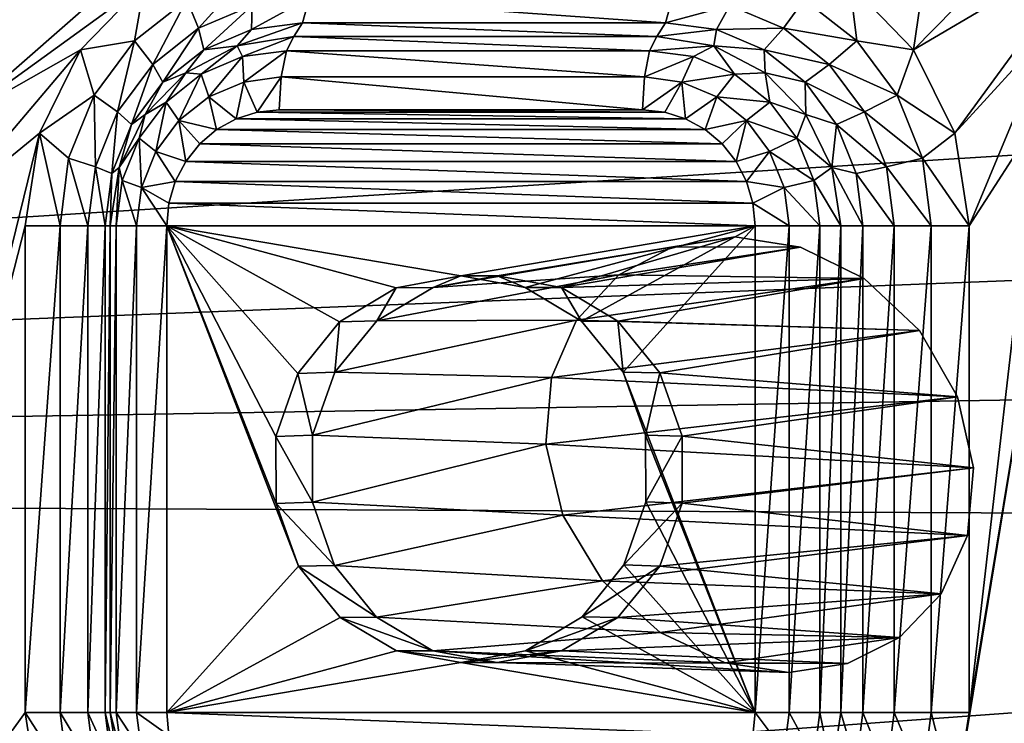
# Model space of a CAD drawing. Header units: metres. Extents: x -237 to 25, y -25 to 25.
# Tile 12 of 165: x -221.4 to -218.77, y -10.27 to -8.39. Entities that reach past the tile are written whole.
import ezdxf

# ---------------------------------------------------------------- set-up
doc = ezdxf.new("R2010")
doc.units = ezdxf.units.M
doc.layers.add('solid_10481232', color=7, linetype='CONTINUOUS')

msp = doc.modelspace()

# ---------------------------------------------------------------- linework, layer by layer
at = {"layer": 'solid_10481232'}
for points in [[(-219.007904, -8.471656, 83.408569), (-218.852829, -7.404025, 83.369904), (-217.624039, -7.064398, 83.06353)], [(-218.529129, -8.189498, 83.289192), (-219.007904, -8.471656, 83.408569), (-217.624039, -7.064398, 83.06353)], [(-219.007904, -8.471656, 83.408569), (-219.178787, -8.295544, 83.451172), (-218.852829, -7.404025, 83.369904)], [(-221.602509, -8.411411, 84.055473), (-221.712219, -8.189498, 84.082832), (-220.26152, -7.517066, 83.72113)], [(-221.564346, -8.658316, 84.045959), (-221.602509, -8.411411, 84.055473), (-220.26152, -7.517066, 83.72113)], [(-221.062561, -8.295544, 83.920853), (-221.564346, -8.658316, 84.045959), (-220.26152, -7.517066, 83.72113)], [(-212.839188, -8.383082, 180.174942), (-234.108414, -7.937354, 96.03875), (-232.940903, -9.642523, 95.747704)], [(-218.529129, -8.189498, 83.289192), (-218.897583, -8.694321, 83.381058), (-219.007904, -8.471656, 83.408569)], [(-218.529129, -8.189498, 83.289192), (-218.63884, -8.411411, 83.316551), (-218.897583, -8.694321, 83.381058)], [(-220.949295, -8.336775, 83.874664), (-220.785645, -8.266915, 83.833862), (-220.918228, -8.41394, 83.815109)], [(-220.785645, -8.266915, 83.833862), (-220.775436, -8.352983, 83.779503), (-220.918228, -8.41394, 83.815109)], [(-221.062561, -8.295544, 83.920853), (-221.233444, -8.471656, 83.963455), (-221.564346, -8.658316, 84.045959)], [(-221.089813, -8.447905, 83.909706), (-221.233444, -8.471656, 83.963455), (-221.062561, -8.295544, 83.920853)], [(-221.089813, -8.447905, 83.909706), (-221.062561, -8.295544, 83.920853), (-220.949295, -8.336775, 83.874664)], [(-219.300476, -8.336775, 83.46357), (-219.178787, -8.295544, 83.451172), (-219.159958, -8.447905, 83.428535)], [(-219.159958, -8.447905, 83.428535), (-219.178787, -8.295544, 83.451172), (-219.007904, -8.471656, 83.408569)], [(-221.089813, -8.447905, 83.909706), (-220.949295, -8.336775, 83.874664), (-221.040848, -8.51091, 83.84568)], [(-220.949295, -8.336775, 83.874664), (-220.918228, -8.41394, 83.815109), (-221.040848, -8.51091, 83.84568)], [(-220.777298, -8.417727, 83.70031), (-220.622192, -8.332191, 83.741295), (-220.6409, -8.399219, 83.666298)], [(-220.775436, -8.352983, 83.779503), (-220.622192, -8.332191, 83.741295), (-220.777298, -8.417727, 83.70031)], [(-220.6409, -8.399219, 83.666298), (-220.622192, -8.332191, 83.741295), (-219.670593, -8.399219, 83.424377)], [(-220.622192, -8.332191, 83.741295), (-219.651901, -8.332191, 83.499374), (-219.670593, -8.399219, 83.424377)], [(-219.651901, -8.332191, 83.499374), (-219.498657, -8.352983, 83.461174), (-219.670593, -8.399219, 83.424377)], [(-219.300476, -8.336775, 83.46357), (-219.355865, -8.41394, 83.425568), (-219.498657, -8.352983, 83.461174)], [(-219.300476, -8.336775, 83.46357), (-219.159958, -8.447905, 83.428535), (-219.355865, -8.41394, 83.425568)], [(-220.918228, -8.41394, 83.815109), (-220.775436, -8.352983, 83.779503), (-220.904404, -8.471988, 83.732002)], [(-220.775436, -8.352983, 83.779503), (-220.777298, -8.417727, 83.70031), (-220.904404, -8.471988, 83.732002)], [(-219.498657, -8.352983, 83.461174), (-219.534195, -8.417727, 83.390373), (-219.670593, -8.399219, 83.424377)], [(-219.498657, -8.352983, 83.461174), (-219.355865, -8.41394, 83.425568), (-219.534195, -8.417727, 83.390373)], [(-212.532776, -8.845528, 180.098557), (-212.839188, -8.383082, 180.174942), (-232.940903, -9.642523, 95.747704)], [(-221.040848, -8.51091, 83.84568), (-220.918228, -8.41394, 83.815109), (-221.01355, -8.558306, 83.759216)], [(-220.918228, -8.41394, 83.815109), (-220.904404, -8.471988, 83.732002), (-221.01355, -8.558306, 83.759216)], [(-220.904404, -8.471988, 83.732002), (-220.777298, -8.417727, 83.70031), (-220.815613, -8.461082, 83.611938)], [(-220.815613, -8.461082, 83.611938), (-220.6409, -8.399219, 83.666298), (-220.663879, -8.436314, 83.574104)], [(-220.777298, -8.417727, 83.70031), (-220.6409, -8.399219, 83.666298), (-220.815613, -8.461082, 83.611938)], [(-220.6409, -8.399219, 83.666298), (-219.693588, -8.436314, 83.332184), (-220.663879, -8.436314, 83.574104)], [(-220.6409, -8.399219, 83.666298), (-219.670593, -8.399219, 83.424377), (-219.693588, -8.436314, 83.332184)], [(-219.670593, -8.399219, 83.424377), (-219.534195, -8.417727, 83.390373), (-219.693588, -8.436314, 83.332184)], [(-219.534195, -8.417727, 83.390373), (-219.541855, -8.461082, 83.29435), (-219.693588, -8.436314, 83.332184)], [(-219.534195, -8.417727, 83.390373), (-219.407089, -8.471988, 83.358681), (-219.541855, -8.461082, 83.29435)], [(-219.355865, -8.41394, 83.425568), (-219.407089, -8.471988, 83.358681), (-219.534195, -8.417727, 83.390373)], [(-219.355865, -8.41394, 83.425568), (-219.233246, -8.51091, 83.394997), (-219.407089, -8.471988, 83.358681)], [(-219.159958, -8.447905, 83.428535), (-219.233246, -8.51091, 83.394997), (-219.355865, -8.41394, 83.425568)], [(-218.63884, -8.411411, 83.316551), (-218.859283, -8.942375, 83.371513), (-218.897583, -8.694321, 83.381058)], [(-218.63884, -8.411411, 83.316551), (-218.677002, -8.658316, 83.326065), (-218.859283, -8.942375, 83.371513)], [(-220.801407, -8.489915, 83.523666), (-220.815613, -8.461082, 83.611938), (-220.663879, -8.436314, 83.574104)], [(-220.801407, -8.489915, 83.523666), (-220.663879, -8.436314, 83.574104), (-220.683762, -8.473954, 83.494339)], [(-220.683762, -8.473954, 83.494339), (-220.663879, -8.436314, 83.574104), (-219.71347, -8.473954, 83.252411)], [(-220.663879, -8.436314, 83.574104), (-219.693588, -8.436314, 83.332184), (-219.71347, -8.473954, 83.252411)], [(-219.71347, -8.473954, 83.252411), (-219.693588, -8.436314, 83.332184), (-219.541855, -8.461082, 83.29435)], [(-221.197647, -8.592731, 83.936584), (-221.233444, -8.471656, 83.963455), (-221.089813, -8.447905, 83.909706)], [(-221.197647, -8.592731, 83.936584), (-221.089813, -8.447905, 83.909706), (-221.134933, -8.637283, 83.869141)], [(-221.089813, -8.447905, 83.909706), (-221.040848, -8.51091, 83.84568), (-221.134933, -8.637283, 83.869141)], [(-220.904404, -8.471988, 83.732002), (-220.815613, -8.461082, 83.611938), (-220.952499, -8.532963, 83.646065)], [(-220.911026, -8.536711, 83.550995), (-220.952499, -8.532963, 83.646065), (-220.815613, -8.461082, 83.611938)], [(-220.911026, -8.536711, 83.550995), (-220.815613, -8.461082, 83.611938), (-220.801407, -8.489915, 83.523666)], [(-219.71347, -8.473954, 83.252411), (-219.541855, -8.461082, 83.29435), (-219.59584, -8.489915, 83.223083)], [(-219.59584, -8.489915, 83.223083), (-219.541855, -8.461082, 83.29435), (-219.486221, -8.536711, 83.195755)], [(-219.407089, -8.471988, 83.358681), (-219.404968, -8.532963, 83.260223), (-219.541855, -8.461082, 83.29435)], [(-219.486221, -8.536711, 83.195755), (-219.541855, -8.461082, 83.29435), (-219.404968, -8.532963, 83.260223)], [(-219.159958, -8.447905, 83.428535), (-219.052124, -8.592731, 83.401649), (-219.233246, -8.51091, 83.394997)], [(-219.159958, -8.447905, 83.428535), (-219.007904, -8.471656, 83.408569), (-219.052124, -8.592731, 83.401649)], [(-221.233444, -8.471656, 83.963455), (-221.602295, -8.906424, 84.055428), (-221.564346, -8.658316, 84.045959)], [(-221.233444, -8.471656, 83.963455), (-221.343765, -8.694321, 83.990967), (-221.602295, -8.906424, 84.055428)], [(-221.197647, -8.592731, 83.936584), (-221.343765, -8.694321, 83.990967), (-221.233444, -8.471656, 83.963455)], [(-221.01355, -8.558306, 83.759216), (-220.904404, -8.471988, 83.732002), (-220.952499, -8.532963, 83.646065)], [(-220.911026, -8.536711, 83.550995), (-220.801407, -8.489915, 83.523666), (-220.890854, -8.597471, 83.4869)], [(-220.801407, -8.489915, 83.523666), (-220.797653, -8.557685, 83.463661), (-220.890854, -8.597471, 83.4869)], [(-220.801407, -8.489915, 83.523666), (-220.683762, -8.473954, 83.494339), (-220.797653, -8.557685, 83.463661)], [(-220.797653, -8.557685, 83.463661), (-220.683762, -8.473954, 83.494339), (-220.697632, -8.544115, 83.438728)], [(-220.697632, -8.544115, 83.438728), (-220.683762, -8.473954, 83.494339), (-219.727341, -8.544115, 83.1968)], [(-220.683762, -8.473954, 83.494339), (-219.71347, -8.473954, 83.252411), (-219.727341, -8.544115, 83.1968)], [(-219.71347, -8.473954, 83.252411), (-219.59584, -8.489915, 83.223083), (-219.727341, -8.544115, 83.1968)], [(-219.59584, -8.489915, 83.223083), (-219.627319, -8.557685, 83.171867), (-219.727341, -8.544115, 83.1968)], [(-219.59584, -8.489915, 83.223083), (-219.486221, -8.536711, 83.195755), (-219.627319, -8.557685, 83.171867)], [(-219.407089, -8.471988, 83.358681), (-219.297943, -8.558306, 83.331467), (-219.404968, -8.532963, 83.260223)], [(-219.233246, -8.51091, 83.394997), (-219.297943, -8.558306, 83.331467), (-219.407089, -8.471988, 83.358681)], [(-219.052124, -8.592731, 83.401649), (-219.007904, -8.471656, 83.408569), (-218.897583, -8.694321, 83.381058)], [(-221.134933, -8.637283, 83.869141), (-221.040848, -8.51091, 83.84568), (-221.097305, -8.670796, 83.780098)], [(-221.040848, -8.51091, 83.84568), (-221.01355, -8.558306, 83.759216), (-221.097305, -8.670796, 83.780098)], [(-219.233246, -8.51091, 83.394997), (-219.13916, -8.637283, 83.371536), (-219.297943, -8.558306, 83.331467)], [(-219.052124, -8.592731, 83.401649), (-219.13916, -8.637283, 83.371536), (-219.233246, -8.51091, 83.394997)], [(-221.01355, -8.558306, 83.759216), (-220.952499, -8.532963, 83.646065), (-221.061127, -8.644919, 83.673149)], [(-221.005157, -8.611151, 83.574463), (-221.061127, -8.644919, 83.673149), (-220.952499, -8.532963, 83.646065)], [(-221.005157, -8.611151, 83.574463), (-220.952499, -8.532963, 83.646065), (-220.911026, -8.536711, 83.550995)], [(-221.005157, -8.611151, 83.574463), (-220.911026, -8.536711, 83.550995), (-220.970886, -8.660763, 83.506851)], [(-220.911026, -8.536711, 83.550995), (-220.890854, -8.597471, 83.4869), (-220.970886, -8.660763, 83.506851)], [(-220.797653, -8.557685, 83.463661), (-220.697632, -8.544115, 83.438728), (-220.762009, -8.638451, 83.43367)], [(-220.697632, -8.544115, 83.438728), (-220.702591, -8.632273, 83.418854), (-220.762009, -8.638451, 83.43367)], [(-220.697632, -8.544115, 83.438728), (-219.7323, -8.632273, 83.176933), (-220.702591, -8.632273, 83.418854)], [(-220.697632, -8.544115, 83.438728), (-219.727341, -8.544115, 83.1968), (-219.7323, -8.632273, 83.176933)], [(-219.727341, -8.544115, 83.1968), (-219.627319, -8.557685, 83.171867), (-219.7323, -8.632273, 83.176933)], [(-219.486221, -8.536711, 83.195755), (-219.534119, -8.597471, 83.148628), (-219.627319, -8.557685, 83.171867)], [(-219.486221, -8.536711, 83.195755), (-219.39209, -8.611151, 83.172287), (-219.534119, -8.597471, 83.148628)], [(-219.486221, -8.536711, 83.195755), (-219.404968, -8.532963, 83.260223), (-219.39209, -8.611151, 83.172287)], [(-219.297943, -8.558306, 83.331467), (-219.296341, -8.644919, 83.233131), (-219.404968, -8.532963, 83.260223)], [(-219.39209, -8.611151, 83.172287), (-219.404968, -8.532963, 83.260223), (-219.296341, -8.644919, 83.233131)], [(-221.097305, -8.670796, 83.780098), (-221.01355, -8.558306, 83.759216), (-221.061127, -8.644919, 83.673149)], [(-220.890854, -8.597471, 83.4869), (-220.797653, -8.557685, 83.463661), (-220.817871, -8.655969, 83.447601)], [(-220.797653, -8.557685, 83.463661), (-220.762009, -8.638451, 83.43367), (-220.817871, -8.655969, 83.447601)], [(-219.627319, -8.557685, 83.171867), (-219.672882, -8.638449, 83.162117), (-219.7323, -8.632273, 83.176933)], [(-219.627319, -8.557685, 83.171867), (-219.61702, -8.655964, 83.148193), (-219.672882, -8.638449, 83.162117)], [(-219.627319, -8.557685, 83.171867), (-219.534119, -8.597471, 83.148628), (-219.61702, -8.655964, 83.148193)], [(-219.297943, -8.558306, 83.331467), (-219.214188, -8.670796, 83.310585), (-219.296341, -8.644919, 83.233131)], [(-219.13916, -8.637283, 83.371536), (-219.214188, -8.670796, 83.310585), (-219.297943, -8.558306, 83.331467)], [(-221.265427, -8.761386, 83.953491), (-221.343765, -8.694321, 83.990967), (-221.197647, -8.592731, 83.936584)], [(-221.265427, -8.761386, 83.953491), (-221.197647, -8.592731, 83.936584), (-221.194077, -8.784448, 83.883888)], [(-221.197647, -8.592731, 83.936584), (-221.134933, -8.637283, 83.869141), (-221.194077, -8.784448, 83.883888)], [(-220.970886, -8.660763, 83.506851), (-220.890854, -8.597471, 83.4869), (-220.87001, -8.684729, 83.460594)], [(-220.890854, -8.597471, 83.4869), (-220.817871, -8.655969, 83.447601), (-220.87001, -8.684729, 83.460594)], [(-219.534119, -8.597471, 83.148628), (-219.564896, -8.684719, 83.135193), (-219.61702, -8.655964, 83.148193)], [(-219.534119, -8.597471, 83.148628), (-219.454086, -8.660763, 83.128677), (-219.564896, -8.684719, 83.135193)], [(-219.39209, -8.611151, 83.172287), (-219.454086, -8.660763, 83.128677), (-219.534119, -8.597471, 83.148628)], [(-219.052124, -8.592731, 83.401649), (-218.984344, -8.761386, 83.38475), (-219.13916, -8.637283, 83.371536)], [(-219.052124, -8.592731, 83.401649), (-218.897583, -8.694321, 83.381058), (-218.984344, -8.761386, 83.38475)], [(-221.077377, -8.708164, 83.592476), (-221.061127, -8.644919, 83.673149), (-221.005157, -8.611151, 83.574463)], [(-221.077377, -8.708164, 83.592476), (-221.005157, -8.611151, 83.574463), (-221.032288, -8.743245, 83.522163)], [(-221.005157, -8.611151, 83.574463), (-220.970886, -8.660763, 83.506851), (-221.032288, -8.743245, 83.522163)], [(-219.39209, -8.611151, 83.172287), (-219.319855, -8.708164, 83.154274), (-219.454086, -8.660763, 83.128677)], [(-219.39209, -8.611151, 83.172287), (-219.296341, -8.644919, 83.233131), (-219.319855, -8.708164, 83.154274)], [(-221.194077, -8.784448, 83.883888), (-221.134933, -8.637283, 83.869141), (-221.149963, -8.801796, 83.793228)], [(-221.134933, -8.637283, 83.869141), (-221.097305, -8.670796, 83.780098), (-221.149963, -8.801796, 83.793228)], [(-221.097305, -8.670796, 83.780098), (-221.061127, -8.644919, 83.673149), (-221.130875, -8.785994, 83.690536)], [(-221.077377, -8.708164, 83.592476), (-221.130875, -8.785994, 83.690536), (-221.061127, -8.644919, 83.673149)], [(-220.817871, -8.655969, 83.447601), (-220.762009, -8.638451, 83.43367), (-219.61702, -8.655964, 83.148193)], [(-220.762009, -8.638451, 83.43367), (-220.702591, -8.632273, 83.418854), (-219.672882, -8.638449, 83.162117)], [(-220.762009, -8.638451, 83.43367), (-219.672882, -8.638449, 83.162117), (-219.61702, -8.655964, 83.148193)], [(-220.702591, -8.632273, 83.418854), (-219.7323, -8.632273, 83.176933), (-219.672882, -8.638449, 83.162117)], [(-219.319855, -8.708164, 83.154274), (-219.296341, -8.644919, 83.233131), (-219.226593, -8.785994, 83.215744)], [(-219.214188, -8.670796, 83.310585), (-219.226593, -8.785994, 83.215744), (-219.296341, -8.644919, 83.233131)], [(-219.13916, -8.637283, 83.371536), (-219.080017, -8.784448, 83.356789), (-219.214188, -8.670796, 83.310585)], [(-218.984344, -8.761386, 83.38475), (-219.080017, -8.784448, 83.356789), (-219.13916, -8.637283, 83.371536)], [(-221.149963, -8.801796, 83.793228), (-221.097305, -8.670796, 83.780098), (-221.130875, -8.785994, 83.690536)], [(-221.032288, -8.743245, 83.522163), (-220.970886, -8.660763, 83.506851), (-220.952591, -8.769846, 83.481186)], [(-220.970886, -8.660763, 83.506851), (-220.87001, -8.684729, 83.460594), (-220.915314, -8.723151, 83.471893)], [(-220.970886, -8.660763, 83.506851), (-220.915314, -8.723151, 83.471893), (-220.952591, -8.769846, 83.481186)], [(-220.87001, -8.684729, 83.460594), (-220.817871, -8.655969, 83.447601), (-219.564896, -8.684719, 83.135193)], [(-220.817871, -8.655969, 83.447601), (-219.61702, -8.655964, 83.148193), (-219.564896, -8.684719, 83.135193)], [(-219.454086, -8.660763, 83.128677), (-219.519577, -8.723138, 83.123901), (-219.564896, -8.684719, 83.135193)], [(-219.454086, -8.660763, 83.128677), (-219.4823, -8.769832, 83.114601), (-219.519577, -8.723138, 83.123901)], [(-219.454086, -8.660763, 83.128677), (-219.392685, -8.743245, 83.113365), (-219.4823, -8.769832, 83.114601)], [(-219.319855, -8.708164, 83.154274), (-219.392685, -8.743245, 83.113365), (-219.454086, -8.660763, 83.128677)], [(-219.214188, -8.670796, 83.310585), (-219.16153, -8.801796, 83.297455), (-219.226593, -8.785994, 83.215744)], [(-219.080017, -8.784448, 83.356789), (-219.16153, -8.801796, 83.297455), (-219.214188, -8.670796, 83.310585)], [(-218.677002, -8.658316, 83.326065), (-218.859283, -10.242374, 83.371513), (-218.859283, -8.942375, 83.371513)], [(-218.677002, -8.658316, 83.326065), (-218.639038, -8.906424, 83.316605), (-218.859283, -10.242374, 83.371513)], [(-221.343765, -8.694321, 83.990967), (-221.899643, -10.964622, 84.129562), (-221.602295, -8.906424, 84.055428)], [(-221.343765, -8.694321, 83.990967), (-221.38205, -8.942375, 84.000511), (-221.899643, -10.964622, 84.129562)], [(-221.288544, -8.942375, 83.959251), (-221.38205, -8.942375, 84.000511), (-221.343765, -8.694321, 83.990967)], [(-221.288544, -8.942375, 83.959251), (-221.343765, -8.694321, 83.990967), (-221.265427, -8.761386, 83.953491)], [(-220.915314, -8.723151, 83.471893), (-220.87001, -8.684729, 83.460594), (-219.519577, -8.723138, 83.123901)], [(-220.87001, -8.684729, 83.460594), (-219.564896, -8.684719, 83.135193), (-219.519577, -8.723138, 83.123901)], [(-218.984344, -8.761386, 83.38475), (-218.897583, -8.694321, 83.381058), (-218.859283, -8.942375, 83.371513)], [(-221.122787, -8.821138, 83.603798), (-221.130875, -8.785994, 83.690536), (-221.077377, -8.708164, 83.592476)], [(-221.122787, -8.821138, 83.603798), (-221.077377, -8.708164, 83.592476), (-221.070892, -8.839297, 83.531792)], [(-221.077377, -8.708164, 83.592476), (-221.032288, -8.743245, 83.522163), (-221.070892, -8.839297, 83.531792)], [(-220.952591, -8.769846, 83.481186), (-220.915314, -8.723151, 83.471893), (-219.4823, -8.769832, 83.114601)], [(-220.915314, -8.723151, 83.471893), (-219.519577, -8.723138, 83.123901), (-219.4823, -8.769832, 83.114601)], [(-219.319855, -8.708164, 83.154274), (-219.27446, -8.821138, 83.142952), (-219.392685, -8.743245, 83.113365)], [(-219.319855, -8.708164, 83.154274), (-219.226593, -8.785994, 83.215744), (-219.27446, -8.821138, 83.142952)], [(-221.070892, -8.839297, 83.531792), (-221.032288, -8.743245, 83.522163), (-220.980499, -8.823575, 83.488144)], [(-221.032288, -8.743245, 83.522163), (-220.952591, -8.769846, 83.481186), (-220.980499, -8.823575, 83.488144)], [(-219.392685, -8.743245, 83.113365), (-219.454391, -8.823562, 83.107643), (-219.4823, -8.769832, 83.114601)], [(-219.392685, -8.743245, 83.113365), (-219.35408, -8.839297, 83.103737), (-219.454391, -8.823562, 83.107643)], [(-219.27446, -8.821138, 83.142952), (-219.35408, -8.839297, 83.103737), (-219.392685, -8.743245, 83.113365)], [(-221.288544, -8.942375, 83.959251), (-221.265427, -8.761386, 83.953491), (-221.214249, -8.942375, 83.888916)], [(-221.265427, -8.761386, 83.953491), (-221.194077, -8.784448, 83.883888), (-221.214249, -8.942375, 83.888916)], [(-221.214249, -8.942375, 83.888916), (-221.194077, -8.784448, 83.883888), (-221.167923, -8.942375, 83.797699)], [(-221.194077, -8.784448, 83.883888), (-221.149963, -8.801796, 83.793228), (-221.167923, -8.942375, 83.797699)], [(-221.149963, -8.801796, 83.793228), (-221.130875, -8.785994, 83.690536), (-221.154907, -8.942375, 83.696533)], [(-221.138275, -8.942375, 83.607658), (-221.154907, -8.942375, 83.696533), (-221.130875, -8.785994, 83.690536)], [(-221.138275, -8.942375, 83.607658), (-221.130875, -8.785994, 83.690536), (-221.122787, -8.821138, 83.603798)], [(-220.980499, -8.823575, 83.488144), (-220.952591, -8.769846, 83.481186), (-219.454391, -8.823562, 83.107643)], [(-220.952591, -8.769846, 83.481186), (-219.4823, -8.769832, 83.114601), (-219.454391, -8.823562, 83.107643)], [(-219.27446, -8.821138, 83.142952), (-219.226593, -8.785994, 83.215744), (-219.20256, -8.942375, 83.209755)], [(-219.226593, -8.785994, 83.215744), (-219.14357, -8.942375, 83.292976), (-219.20256, -8.942375, 83.209755)], [(-219.16153, -8.801796, 83.297455), (-219.14357, -8.942375, 83.292976), (-219.226593, -8.785994, 83.215744)], [(-219.080017, -8.784448, 83.356789), (-219.059845, -8.942375, 83.351761), (-219.16153, -8.801796, 83.297455)], [(-218.984344, -8.761386, 83.38475), (-218.961227, -8.942375, 83.378983), (-219.080017, -8.784448, 83.356789)], [(-219.080017, -8.784448, 83.356789), (-218.961227, -8.942375, 83.378983), (-219.059845, -8.942375, 83.351761)], [(-218.984344, -8.761386, 83.38475), (-218.859283, -8.942375, 83.371513), (-218.961227, -8.942375, 83.378983)], [(-221.167923, -8.942375, 83.797699), (-221.149963, -8.801796, 83.793228), (-221.154907, -8.942375, 83.696533)], [(-219.16153, -8.801796, 83.297455), (-219.059845, -8.942375, 83.351761), (-219.14357, -8.942375, 83.292976)], [(-221.138275, -8.942375, 83.607658), (-221.122787, -8.821138, 83.603798), (-221.084061, -8.942375, 83.535072)], [(-221.122787, -8.821138, 83.603798), (-221.070892, -8.839297, 83.531792), (-221.084061, -8.942375, 83.535072)], [(-221.070892, -8.839297, 83.531792), (-220.980499, -8.823575, 83.488144), (-220.997482, -8.881145, 83.492378)], [(-220.997482, -8.881145, 83.492378), (-220.980499, -8.823575, 83.488144), (-219.437393, -8.881137, 83.103409)], [(-220.980499, -8.823575, 83.488144), (-219.454391, -8.823562, 83.107643), (-219.437393, -8.881137, 83.103409)], [(-219.35408, -8.839297, 83.103737), (-219.437393, -8.881137, 83.103409), (-219.454391, -8.823562, 83.107643)], [(-219.27446, -8.821138, 83.142952), (-219.258972, -8.942375, 83.139091), (-219.35408, -8.839297, 83.103737)], [(-219.27446, -8.821138, 83.142952), (-219.20256, -8.942375, 83.209755), (-219.258972, -8.942375, 83.139091)], [(-212.207901, -9.299016, 180.017563), (-212.532776, -8.845528, 180.098557), (-232.940903, -9.642523, 95.747704)], [(-221.084061, -8.942375, 83.535072), (-221.070892, -8.839297, 83.531792), (-221.003479, -8.942375, 83.493874)], [(-221.070892, -8.839297, 83.531792), (-220.997482, -8.881145, 83.492378), (-221.003479, -8.942375, 83.493874)], [(-219.35408, -8.839297, 83.103737), (-219.340912, -8.942375, 83.100456), (-219.437393, -8.881137, 83.103409)], [(-219.35408, -8.839297, 83.103737), (-219.258972, -8.942375, 83.139091), (-219.340912, -8.942375, 83.100456)], [(-221.003479, -8.942375, 83.493874), (-220.997482, -8.881145, 83.492378), (-219.431396, -8.942375, 83.101913)], [(-220.997482, -8.881145, 83.492378), (-219.437393, -8.881137, 83.103409), (-219.431396, -8.942375, 83.101913)], [(-219.340912, -8.942375, 83.100456), (-219.431396, -8.942375, 83.101913), (-219.437393, -8.881137, 83.103409)], [(-218.639038, -8.906424, 83.316605), (-218.897583, -10.490429, 83.381058), (-218.859283, -10.242374, 83.371513)], [(-218.639038, -8.906424, 83.316605), (-218.249252, -10.142797, 83.219414), (-218.897583, -10.490429, 83.381058)], [(-221.38205, -8.942375, 84.000511), (-221.38205, -10.242374, 84.000511), (-221.899643, -10.964622, 84.129562)], [(-221.288544, -8.942375, 83.959251), (-221.38205, -10.242374, 84.000511), (-221.38205, -8.942375, 84.000511)], [(-221.288544, -10.242374, 83.959251), (-221.38205, -10.242374, 84.000511), (-221.288544, -8.942375, 83.959251)], [(-221.288544, -10.242374, 83.959251), (-221.288544, -8.942375, 83.959251), (-221.214249, -8.942375, 83.888916)], [(-221.214249, -10.242374, 83.888916), (-221.288544, -10.242374, 83.959251), (-221.214249, -8.942375, 83.888916)], [(-221.214249, -10.242374, 83.888916), (-221.214249, -8.942375, 83.888916), (-221.167923, -8.942375, 83.797699)], [(-221.167923, -10.242374, 83.797699), (-221.214249, -10.242374, 83.888916), (-221.167923, -8.942375, 83.797699)], [(-221.167923, -10.242374, 83.797699), (-221.167923, -8.942375, 83.797699), (-221.154907, -8.942375, 83.696533)], [(-221.167923, -10.242374, 83.797699), (-221.154907, -8.942375, 83.696533), (-221.154907, -10.242374, 83.696533)], [(-221.154907, -10.242374, 83.696533), (-221.154907, -8.942375, 83.696533), (-221.138275, -8.942375, 83.607658)], [(-221.138275, -10.242374, 83.607658), (-221.154907, -10.242374, 83.696533), (-221.138275, -8.942375, 83.607658)], [(-221.138275, -10.242374, 83.607658), (-221.138275, -8.942375, 83.607658), (-221.084061, -8.942375, 83.535072)], [(-221.084061, -10.242374, 83.535072), (-221.138275, -10.242374, 83.607658), (-221.084061, -8.942375, 83.535072)], [(-221.084061, -10.242374, 83.535072), (-221.003479, -8.942375, 83.493874), (-221.003479, -10.242374, 83.493874)], [(-221.084061, -10.242374, 83.535072), (-221.084061, -8.942375, 83.535072), (-221.003479, -8.942375, 83.493874)], [(-220.217438, -9.075644, 83.297897), (-221.003479, -8.942375, 83.493874), (-219.431396, -8.942375, 83.101913)], [(-220.65097, -9.851878, 83.405983), (-221.003479, -10.242374, 83.493874), (-221.003479, -8.942375, 83.493874)], [(-220.39006, -9.107294, 83.340935), (-221.003479, -8.942375, 83.493874), (-220.217438, -9.075644, 83.297897)], [(-220.710892, -9.683765, 83.420929), (-220.65097, -9.851878, 83.405983), (-221.003479, -8.942375, 83.493874)], [(-220.711594, -9.505097, 83.421104), (-220.710892, -9.683765, 83.420929), (-221.003479, -8.942375, 83.493874)], [(-220.652954, -9.336453, 83.406479), (-220.711594, -9.505097, 83.421104), (-221.003479, -8.942375, 83.493874)], [(-220.541687, -9.198337, 83.378738), (-220.652954, -9.336453, 83.406479), (-221.003479, -8.942375, 83.493874)], [(-220.39006, -9.107294, 83.340935), (-220.541687, -9.198337, 83.378738), (-221.003479, -8.942375, 83.493874)], [(-220.045639, -9.106963, 83.255058), (-220.217438, -9.075644, 83.297897), (-219.431396, -8.942375, 83.101913)], [(-219.895248, -9.196517, 83.217567), (-220.045639, -9.106963, 83.255058), (-219.431396, -8.942375, 83.101913)], [(-219.78392, -9.332871, 83.189804), (-219.895248, -9.196517, 83.217567), (-219.431396, -8.942375, 83.101913)], [(-219.78392, -9.332871, 83.189804), (-219.431396, -8.942375, 83.101913), (-219.431396, -10.242374, 83.101913)], [(-219.340912, -8.942375, 83.100456), (-219.340912, -10.242374, 83.100456), (-219.431396, -10.242374, 83.101913)], [(-219.340912, -8.942375, 83.100456), (-219.431396, -10.242374, 83.101913), (-219.431396, -8.942375, 83.101913)], [(-219.258972, -8.942375, 83.139091), (-219.258972, -10.242374, 83.139091), (-219.340912, -10.242374, 83.100456)], [(-219.340912, -8.942375, 83.100456), (-219.258972, -8.942375, 83.139091), (-219.340912, -10.242374, 83.100456)], [(-219.20256, -8.942375, 83.209755), (-219.20256, -10.242374, 83.209755), (-219.258972, -10.242374, 83.139091)], [(-219.258972, -8.942375, 83.139091), (-219.20256, -8.942375, 83.209755), (-219.258972, -10.242374, 83.139091)], [(-219.14357, -8.942375, 83.292976), (-219.14357, -10.242374, 83.292976), (-219.20256, -10.242374, 83.209755)], [(-219.14357, -8.942375, 83.292976), (-219.20256, -10.242374, 83.209755), (-219.20256, -8.942375, 83.209755)], [(-219.059845, -8.942375, 83.351761), (-219.059845, -10.242374, 83.351761), (-219.14357, -10.242374, 83.292976)], [(-219.14357, -8.942375, 83.292976), (-219.059845, -8.942375, 83.351761), (-219.14357, -10.242374, 83.292976)], [(-218.961227, -8.942375, 83.378983), (-218.961227, -10.242374, 83.378983), (-219.059845, -10.242374, 83.351761)], [(-219.059845, -8.942375, 83.351761), (-218.961227, -8.942375, 83.378983), (-219.059845, -10.242374, 83.351761)], [(-218.961227, -10.242374, 83.378983), (-218.859283, -8.942375, 83.371513), (-218.859283, -10.242374, 83.371513)], [(-218.961227, -8.942375, 83.378983), (-218.859283, -8.942375, 83.371513), (-218.961227, -10.242374, 83.378983)], [(-219.485825, -8.971719, 86.232254), (-220.120667, -9.075644, 83.686012), (-219.948898, -9.106898, 83.643387)], [(-219.650955, -8.997756, 86.285088), (-220.120667, -9.075644, 83.686012), (-219.485825, -8.971719, 86.232254)], [(-219.310242, -8.999366, 86.200859), (-219.485825, -8.971719, 86.232254), (-219.948898, -9.106898, 83.643387)], [(-219.650955, -8.997756, 86.285088), (-219.485825, -8.971719, 86.232254), (-219.310242, -8.999366, 86.200859)], [(-220.291763, -9.106678, 83.728867), (-220.120667, -9.075644, 83.686012), (-219.650955, -8.997756, 86.285088)], [(-220.291763, -9.106678, 83.728867), (-219.650955, -8.997756, 86.285088), (-219.79541, -9.072879, 86.355247)], [(-219.14006, -9.082777, 86.196411), (-219.310242, -8.999366, 86.200859), (-219.948898, -9.106898, 83.643387)], [(-219.79541, -9.072879, 86.355247), (-219.650955, -8.997756, 86.285088), (-219.310242, -8.999366, 86.200859)], [(-219.79541, -9.072879, 86.355247), (-219.310242, -8.999366, 86.200859), (-219.14006, -9.082777, 86.196411)], [(-220.442215, -9.196049, 83.766937), (-219.79541, -9.072879, 86.355247), (-219.908279, -9.194256, 86.440178)], [(-220.442215, -9.196049, 83.766937), (-220.291763, -9.106678, 83.728867), (-219.79541, -9.072879, 86.355247)], [(-219.908279, -9.194256, 86.440178), (-219.79541, -9.072879, 86.355247), (-219.14006, -9.082777, 86.196411)], [(-220.291763, -9.106678, 83.728867), (-220.39006, -9.107294, 83.340935), (-220.217438, -9.075644, 83.297897)], [(-220.291763, -9.106678, 83.728867), (-220.217438, -9.075644, 83.297897), (-220.120667, -9.075644, 83.686012)], [(-220.120667, -9.075644, 83.686012), (-220.217438, -9.075644, 83.297897), (-220.045639, -9.106963, 83.255058)], [(-219.948898, -9.106898, 83.643387), (-220.120667, -9.075644, 83.686012), (-220.045639, -9.106963, 83.255058)], [(-219.14006, -9.082777, 86.196411), (-219.948898, -9.106898, 83.643387), (-219.797791, -9.196907, 83.60627)], [(-219.908279, -9.194256, 86.440178), (-219.14006, -9.082777, 86.196411), (-218.992126, -9.222025, 86.225029)], [(-218.992126, -9.222025, 86.225029), (-219.14006, -9.082777, 86.196411), (-219.797791, -9.196907, 83.60627)], [(-220.442215, -9.196049, 83.766937), (-220.541687, -9.198337, 83.378738), (-220.39006, -9.107294, 83.340935)], [(-220.442215, -9.196049, 83.766937), (-220.39006, -9.107294, 83.340935), (-220.291763, -9.106678, 83.728867)], [(-219.948898, -9.106898, 83.643387), (-220.045639, -9.106963, 83.255058), (-219.895248, -9.196517, 83.217567)], [(-219.797791, -9.196907, 83.60627), (-219.948898, -9.106898, 83.643387), (-219.895248, -9.196517, 83.217567)], [(-220.55394, -9.332996, 83.795593), (-220.652954, -9.336453, 83.406479), (-220.541687, -9.198337, 83.378738)], [(-220.55394, -9.332996, 83.795593), (-219.908279, -9.194256, 86.440178), (-219.975815, -9.347301, 86.531525)], [(-220.55394, -9.332996, 83.795593), (-220.442215, -9.196049, 83.766937), (-219.908279, -9.194256, 86.440178)], [(-220.55394, -9.332996, 83.795593), (-220.541687, -9.198337, 83.378738), (-220.442215, -9.196049, 83.766937)], [(-219.975815, -9.347301, 86.531525), (-219.908279, -9.194256, 86.440178), (-218.992126, -9.222025, 86.225029)], [(-219.797791, -9.196907, 83.60627), (-219.895248, -9.196517, 83.217567), (-219.78392, -9.332871, 83.189804)], [(-219.685654, -9.33481, 83.579109), (-219.797791, -9.196907, 83.60627), (-219.78392, -9.332871, 83.189804)], [(-218.992126, -9.222025, 86.225029), (-219.797791, -9.196907, 83.60627), (-219.685654, -9.33481, 83.579109)], [(-219.975815, -9.347301, 86.531525), (-218.992126, -9.222025, 86.225029), (-218.890366, -9.398755, 86.286674)], [(-218.890366, -9.398755, 86.286674), (-218.992126, -9.222025, 86.225029), (-219.685654, -9.33481, 83.579109)], [(-211.865311, -9.741935, 179.932159), (-212.207901, -9.299016, 180.017563), (-232.940903, -9.642523, 95.747704)], [(-220.613617, -9.501176, 83.81131), (-220.711594, -9.505097, 83.421104), (-220.652954, -9.336453, 83.406479)], [(-220.613617, -9.501176, 83.81131), (-220.652954, -9.336453, 83.406479), (-220.55394, -9.332996, 83.795593)], [(-220.613617, -9.501176, 83.81131), (-220.55394, -9.332996, 83.795593), (-219.975815, -9.347301, 86.531525)], [(-219.723984, -9.500984, 83.174866), (-219.78392, -9.332871, 83.189804), (-219.431396, -10.242374, 83.101913)], [(-219.685654, -9.33481, 83.579109), (-219.78392, -9.332871, 83.189804), (-219.723984, -9.500984, 83.174866)], [(-219.62616, -9.5037, 83.565125), (-219.685654, -9.33481, 83.579109), (-219.723984, -9.500984, 83.174866)], [(-218.890366, -9.398755, 86.286674), (-219.685654, -9.33481, 83.579109), (-219.62616, -9.5037, 83.565125)], [(-220.613617, -9.501176, 83.81131), (-219.975815, -9.347301, 86.531525), (-219.990692, -9.525305, 86.626045)], [(-219.990692, -9.525305, 86.626045), (-219.975815, -9.347301, 86.531525), (-218.890366, -9.398755, 86.286674)], [(-219.990692, -9.525305, 86.626045), (-218.890366, -9.398755, 86.286674), (-218.847641, -9.588586, 86.374443)], [(-218.847641, -9.588586, 86.374443), (-218.890366, -9.398755, 86.286674), (-219.62616, -9.5037, 83.565125)], [(-220.613998, -9.68056, 83.812019), (-220.711594, -9.505097, 83.421104), (-220.613617, -9.501176, 83.81131)], [(-220.613998, -9.68056, 83.812019), (-220.710892, -9.683765, 83.420929), (-220.711594, -9.505097, 83.421104)], [(-220.613998, -9.68056, 83.812019), (-220.613617, -9.501176, 83.81131), (-219.990692, -9.525305, 86.626045)], [(-219.723282, -9.679652, 83.17469), (-219.723984, -9.500984, 83.174866), (-219.431396, -10.242374, 83.101913)], [(-219.62616, -9.5037, 83.565125), (-219.723984, -9.500984, 83.174866), (-219.723282, -9.679652, 83.17469)], [(-219.626373, -9.683095, 83.565781), (-219.62616, -9.5037, 83.565125), (-219.723282, -9.679652, 83.17469)], [(-218.847641, -9.588586, 86.374443), (-219.62616, -9.5037, 83.565125), (-219.626373, -9.683095, 83.565781)], [(-220.613998, -9.68056, 83.812019), (-219.990692, -9.525305, 86.626045), (-219.945297, -9.714823, 86.716484)], [(-219.945297, -9.714823, 86.716484), (-219.990692, -9.525305, 86.626045), (-218.847641, -9.588586, 86.374443)], [(-219.945297, -9.714823, 86.716484), (-218.847641, -9.588586, 86.374443), (-218.863922, -9.769359, 86.477142)], [(-218.863922, -9.769359, 86.477142), (-218.847641, -9.588586, 86.374443), (-219.626373, -9.683095, 83.565781)], [(-211.865311, -9.741935, 179.932159), (-232.940903, -9.642523, 95.747704), (-231.54892, -11.177193, 95.400681)], [(-219.781937, -9.848296, 83.189308), (-219.723282, -9.679652, 83.17469), (-219.431396, -10.242374, 83.101913)], [(-219.626373, -9.683095, 83.565781), (-219.723282, -9.679652, 83.17469), (-219.781937, -9.848296, 83.189308)], [(-220.554901, -9.849405, 83.797356), (-220.710892, -9.683765, 83.420929), (-220.613998, -9.68056, 83.812019)], [(-220.554901, -9.849405, 83.797356), (-220.65097, -9.851878, 83.405983), (-220.710892, -9.683765, 83.420929)], [(-220.554901, -9.849405, 83.797356), (-220.613998, -9.68056, 83.812019), (-219.945297, -9.714823, 86.716484)], [(-219.686188, -9.851538, 83.580757), (-219.626373, -9.683095, 83.565781), (-219.781937, -9.848296, 83.189308)], [(-218.863922, -9.769359, 86.477142), (-219.626373, -9.683095, 83.565781), (-219.686188, -9.851538, 83.580757)], [(-220.554901, -9.849405, 83.797356), (-219.945297, -9.714823, 86.716484), (-219.839127, -9.890241, 86.789001)], [(-219.839127, -9.890241, 86.789001), (-219.945297, -9.714823, 86.716484), (-218.863922, -9.769359, 86.477142)], [(-211.506454, -10.172129, 179.842697), (-211.865311, -9.741935, 179.932159), (-231.54892, -11.177193, 95.400681)], [(-219.839127, -9.890241, 86.789001), (-218.863922, -9.769359, 86.477142), (-218.934067, -9.925606, 86.583878)], [(-218.934067, -9.925606, 86.583878), (-218.863922, -9.769359, 86.477142), (-219.686188, -9.851538, 83.580757)], [(-220.65097, -9.851878, 83.405983), (-220.539627, -9.988233, 83.378227), (-221.003479, -10.242374, 83.493874)], [(-220.443375, -9.98738, 83.768761), (-220.65097, -9.851878, 83.405983), (-220.554901, -9.849405, 83.797356)], [(-220.443375, -9.98738, 83.768761), (-220.539627, -9.988233, 83.378227), (-220.65097, -9.851878, 83.405983)], [(-220.443375, -9.98738, 83.768761), (-220.554901, -9.849405, 83.797356), (-219.839127, -9.890241, 86.789001)], [(-219.893188, -9.986413, 83.217049), (-219.781937, -9.848296, 83.189308), (-219.431396, -10.242374, 83.101913)], [(-219.686188, -9.851538, 83.580757), (-219.781937, -9.848296, 83.189308), (-219.893188, -9.986413, 83.217049)], [(-219.797958, -9.988306, 83.607826), (-219.686188, -9.851538, 83.580757), (-219.893188, -9.986413, 83.217049)], [(-218.934067, -9.925606, 86.583878), (-219.686188, -9.851538, 83.580757), (-219.797958, -9.988306, 83.607826)], [(-220.443375, -9.98738, 83.768761), (-219.839127, -9.890241, 86.789001), (-219.684937, -10.028626, 86.832024)], [(-219.684937, -10.028626, 86.832024), (-219.839127, -9.890241, 86.789001), (-218.934067, -9.925606, 86.583878)], [(-219.045807, -10.042206, 86.680824), (-218.934067, -9.925606, 86.583878), (-219.797958, -9.988306, 83.607826)], [(-219.684937, -10.028626, 86.832024), (-218.934067, -9.925606, 86.583878), (-219.045807, -10.042206, 86.680824)], [(-220.539627, -9.988233, 83.378227), (-220.389236, -10.077786, 83.340729), (-221.003479, -10.242374, 83.493874)], [(-220.292068, -10.0779, 83.729576), (-220.539627, -9.988233, 83.378227), (-220.443375, -9.98738, 83.768761)], [(-220.292068, -10.0779, 83.729576), (-220.389236, -10.077786, 83.340729), (-220.539627, -9.988233, 83.378227)], [(-220.292068, -10.0779, 83.729576), (-220.443375, -9.98738, 83.768761), (-219.684937, -10.028626, 86.832024)], [(-220.044815, -10.077456, 83.254852), (-219.893188, -9.986413, 83.217049), (-219.431396, -10.242374, 83.101913)], [(-219.797958, -9.988306, 83.607826), (-219.893188, -9.986413, 83.217049), (-220.044815, -10.077456, 83.254852)], [(-219.949005, -10.077949, 83.644035), (-219.797958, -9.988306, 83.607826), (-220.044815, -10.077456, 83.254852)], [(-219.045807, -10.042206, 86.680824), (-219.797958, -9.988306, 83.607826), (-219.949005, -10.077949, 83.644035)], [(-220.292068, -10.0779, 83.729576), (-219.684937, -10.028626, 86.832024), (-219.511185, -10.10986, 86.837936)], [(-219.184662, -10.111798, 86.757713), (-219.045807, -10.042206, 86.680824), (-219.949005, -10.077949, 83.644035)], [(-219.511185, -10.10986, 86.837936), (-219.684937, -10.028626, 86.832024), (-219.045807, -10.042206, 86.680824)], [(-219.511185, -10.10986, 86.837936), (-219.045807, -10.042206, 86.680824), (-219.184662, -10.111798, 86.757713)], [(-220.389236, -10.077786, 83.340729), (-220.217438, -10.109105, 83.297897), (-221.003479, -10.242374, 83.493874)], [(-220.120667, -10.109105, 83.686012), (-220.217438, -10.109105, 83.297897), (-220.389236, -10.077786, 83.340729)], [(-220.292068, -10.0779, 83.729576), (-220.120667, -10.109105, 83.686012), (-220.389236, -10.077786, 83.340729)], [(-220.292068, -10.0779, 83.729576), (-219.341446, -10.13541, 86.811317), (-220.120667, -10.109105, 83.686012)], [(-220.292068, -10.0779, 83.729576), (-219.511185, -10.10986, 86.837936), (-219.341446, -10.13541, 86.811317)], [(-220.217438, -10.109105, 83.297897), (-220.044815, -10.077456, 83.254852), (-219.431396, -10.242374, 83.101913)], [(-219.949005, -10.077949, 83.644035), (-220.044815, -10.077456, 83.254852), (-220.217438, -10.109105, 83.297897)], [(-219.949005, -10.077949, 83.644035), (-220.217438, -10.109105, 83.297897), (-220.120667, -10.109105, 83.686012)], [(-219.184662, -10.111798, 86.757713), (-219.949005, -10.077949, 83.644035), (-220.120667, -10.109105, 83.686012)], [(-220.217438, -10.109105, 83.297897), (-219.431396, -10.242374, 83.101913), (-221.003479, -10.242374, 83.493874)], [(-219.184662, -10.111798, 86.757713), (-220.120667, -10.109105, 83.686012), (-219.341446, -10.13541, 86.811317)], [(-219.511185, -10.10986, 86.837936), (-219.184662, -10.111798, 86.757713), (-219.341446, -10.13541, 86.811317)], [(-218.249252, -10.142797, 83.219414), (-218.345322, -10.965251, 83.24337), (-219.178787, -10.889206, 83.451172)], [(-218.249252, -10.142797, 83.219414), (-219.178787, -10.889206, 83.451172), (-219.007904, -10.713094, 83.408569)], [(-218.249252, -10.142797, 83.219414), (-219.007904, -10.713094, 83.408569), (-218.897583, -10.490429, 83.381058)], [(-211.132172, -10.588522, 179.74939), (-211.506454, -10.172129, 179.842697), (-231.54892, -11.177193, 95.400681)], [(-221.38205, -10.242374, 84.000511), (-221.343765, -10.490429, 83.990967), (-221.899643, -10.964622, 84.129562)], [(-221.265427, -10.423364, 83.953491), (-221.343765, -10.490429, 83.990967), (-221.38205, -10.242374, 84.000511)], [(-221.265427, -10.423364, 83.953491), (-221.38205, -10.242374, 84.000511), (-221.288544, -10.242374, 83.959251)], [(-221.194077, -10.400302, 83.883888), (-221.288544, -10.242374, 83.959251), (-221.214249, -10.242374, 83.888916)], [(-221.265427, -10.423364, 83.953491), (-221.288544, -10.242374, 83.959251), (-221.194077, -10.400302, 83.883888)], [(-221.149963, -10.382954, 83.793228), (-221.214249, -10.242374, 83.888916), (-221.167923, -10.242374, 83.797699)], [(-221.194077, -10.400302, 83.883888), (-221.214249, -10.242374, 83.888916), (-221.149963, -10.382954, 83.793228)], [(-221.130875, -10.398756, 83.690536), (-221.167923, -10.242374, 83.797699), (-221.154907, -10.242374, 83.696533)], [(-221.149963, -10.382954, 83.793228), (-221.167923, -10.242374, 83.797699), (-221.130875, -10.398756, 83.690536)], [(-221.122787, -10.363611, 83.603798), (-221.154907, -10.242374, 83.696533), (-221.138275, -10.242374, 83.607658)], [(-221.122787, -10.363611, 83.603798), (-221.130875, -10.398756, 83.690536), (-221.154907, -10.242374, 83.696533)], [(-221.070892, -10.345452, 83.531792), (-221.138275, -10.242374, 83.607658), (-221.084061, -10.242374, 83.535072)], [(-221.122787, -10.363611, 83.603798), (-221.138275, -10.242374, 83.607658), (-221.070892, -10.345452, 83.531792)], [(-221.084061, -10.242374, 83.535072), (-221.003479, -10.242374, 83.493874), (-220.997482, -10.303613, 83.492378)], [(-221.070892, -10.345452, 83.531792), (-221.084061, -10.242374, 83.535072), (-220.997482, -10.303613, 83.492378)], [(-221.003479, -10.242374, 83.493874), (-219.431396, -10.242374, 83.101913), (-219.437393, -10.303605, 83.103409)], [(-220.997482, -10.303613, 83.492378), (-221.003479, -10.242374, 83.493874), (-219.437393, -10.303605, 83.103409)], [(-219.437393, -10.303605, 83.103409), (-219.431396, -10.242374, 83.101913), (-219.35408, -10.345452, 83.103737)], [(-219.431396, -10.242374, 83.101913), (-219.340912, -10.242374, 83.100456), (-219.35408, -10.345452, 83.103737)], [(-219.27446, -10.363611, 83.142952), (-219.35408, -10.345452, 83.103737), (-219.340912, -10.242374, 83.100456)], [(-219.258972, -10.242374, 83.139091), (-219.27446, -10.363611, 83.142952), (-219.340912, -10.242374, 83.100456)], [(-219.258972, -10.242374, 83.139091), (-219.226593, -10.398756, 83.215744), (-219.27446, -10.363611, 83.142952)], [(-219.258972, -10.242374, 83.139091), (-219.20256, -10.242374, 83.209755), (-219.226593, -10.398756, 83.215744)], [(-219.16153, -10.382954, 83.297455), (-219.226593, -10.398756, 83.215744), (-219.20256, -10.242374, 83.209755)], [(-219.14357, -10.242374, 83.292976), (-219.16153, -10.382954, 83.297455), (-219.20256, -10.242374, 83.209755)], [(-219.080017, -10.400302, 83.356789), (-219.16153, -10.382954, 83.297455), (-219.14357, -10.242374, 83.292976)], [(-219.059845, -10.242374, 83.351761), (-219.080017, -10.400302, 83.356789), (-219.14357, -10.242374, 83.292976)], [(-218.984344, -10.423364, 83.38475), (-219.080017, -10.400302, 83.356789), (-219.059845, -10.242374, 83.351761)], [(-218.961227, -10.242374, 83.378983), (-218.984344, -10.423364, 83.38475), (-219.059845, -10.242374, 83.351761)], [(-218.961227, -10.242374, 83.378983), (-218.897583, -10.490429, 83.381058), (-218.984344, -10.423364, 83.38475)], [(-218.961227, -10.242374, 83.378983), (-218.859283, -10.242374, 83.371513), (-218.897583, -10.490429, 83.381058)]]:
    msp.add_3dface(points, dxfattribs=at)

doc.saveas('drawing.dxf')
